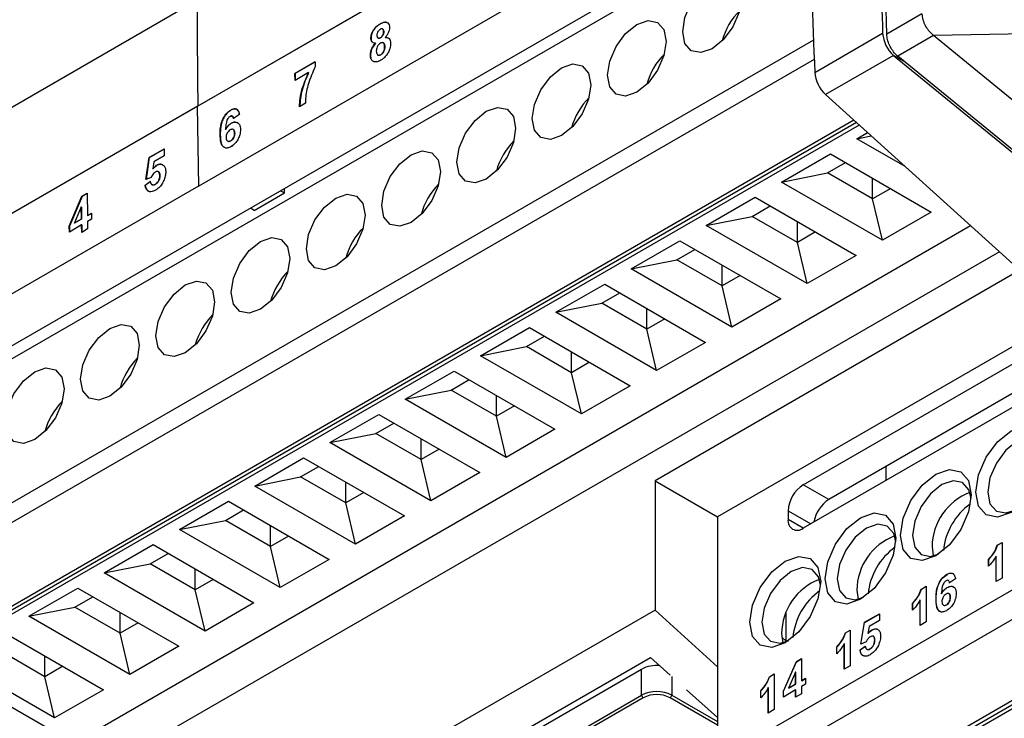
# Model space of a CAD drawing. Extents: x 106 to 315, y 19 to 260.
# Tile 34 of 98: x 264 to 277, y 60 to 69. Entities that reach past the tile are written whole.
import ezdxf

# ---------------------------------------------------------------- set-up
doc = ezdxf.new("R2010")
doc.units = 0
doc.layers.get('0').update_dxf_attribs({"linetype": 'CONTINUOUS'})

msp = doc.modelspace()

# ---------------------------------------------------------------- linework, layer by layer
at = {"color": 7, "linetype": 'Continuous'}
for p, q in [((274.829, 73.259), (266.141, 68.244)), ((266.155, 68.256), (274.842, 73.271)), ((275.396, 69.218), (275.294, 73.01)), ((266.158, 67.176), (274.337, 71.898)), ((274.353, 71.207), (261.63, 63.862)), ((274.356, 71.035), (261.456, 63.588)), ((266.144, 69.671), (261.211, 66.823)), ((275.868, 69.49), (275.396, 69.218)), ((268.599, 69.354), (268.597, 69.355)), ((268.633, 69.284), (268.63, 69.286)), ((268.646, 69.251), (268.644, 69.252)), ((261.456, 61.658), (274.416, 69.14)), ((268.476, 69.16), (268.474, 69.161)), ((268.567, 69.165), (268.569, 69.164)), ((268.602, 69.168), (268.6, 69.169)), ((268.667, 69.171), (268.665, 69.172)), ((274.43, 68.703), (275.342, 69.23)), ((276.024, 69.197), (275.544, 68.92)), ((278.199, 69.239), (276.024, 69.197)), ((278.337, 67.308), (276.024, 69.197)), ((268.537, 69.096), (268.535, 69.097)), ((268.641, 69.098), (268.639, 69.099)), ((268.66, 69.051), (268.658, 69.052)), ((274.424, 68.876), (261.655, 61.505)), ((268.469, 68.933), (268.467, 68.934)), ((268.566, 68.937), (268.568, 68.936)), ((268.607, 68.939), (268.605, 68.941)), ((275.488, 68.931), (274.576, 68.405)), ((275.488, 68.931), (285.061, 61.113)), ((275.632, 68.848), (275.488, 68.931)), ((275.529, 68.933), (275.544, 68.92)), ((279.208, 65.928), (275.544, 68.92)), ((267.454, 68.689), (267.725, 68.846)), ((267.725, 68.844), (267.456, 68.688)), ((267.725, 68.846), (267.726, 68.778)), ((267.455, 68.596), (267.454, 68.689)), ((267.456, 68.688), (267.454, 68.689)), ((267.636, 68.701), (267.455, 68.596)), ((267.456, 68.688), (267.457, 68.597)), ((267.638, 68.7), (267.636, 68.701)), ((274.576, 68.405), (278.355, 64.984)), ((266.141, 68.244), (257.454, 63.229)), ((257.467, 63.241), (266.155, 68.256)), ((266.141, 68.244), (266.158, 67.176)), ((266.595, 68.197), (266.593, 68.198)), ((267.594, 68.288), (267.515, 68.242)), ((262.537, 60.896), (274.953, 68.064)), ((266.709, 68.138), (266.629, 68.082)), ((274.992, 68.028), (262.527, 60.833)), ((275.028, 67.996), (262.567, 60.802)), ((266.525, 67.935), (266.523, 67.936)), ((266.599, 68.019), (266.597, 68.02)), ((266.628, 67.935), (266.626, 67.936)), ((266.452, 67.864), (266.45, 67.865)), ((266.645, 67.886), (266.643, 67.887)), ((274.995, 67.813), (275.138, 67.896)), ((274.995, 67.813), (275.188, 67.852)), ((275.643, 67.439), (274.995, 67.813)), ((265.497, 67.559), (265.699, 67.676)), ((265.699, 67.674), (265.499, 67.558)), ((265.699, 67.676), (265.7, 67.583)), ((266.55, 67.782), (266.552, 67.78)), ((266.594, 67.784), (266.592, 67.785)), ((266.605, 67.712), (266.605, 67.703)), ((265.453, 67.264), (265.497, 67.559)), ((265.499, 67.558), (265.455, 67.265)), ((265.499, 67.558), (265.497, 67.559)), ((265.7, 67.583), (265.562, 67.503)), ((273.985, 67.23), (274.642, 67.609)), ((274.642, 67.609), (275.995, 66.828)), ((265.562, 67.503), (265.547, 67.408)), ((265.549, 67.407), (265.547, 67.408)), ((265.6, 67.454), (265.598, 67.455)), ((274.601, 67.353), (274.844, 67.493)), ((265.523, 67.293), (265.453, 67.264)), ((265.625, 67.368), (265.623, 67.369)), ((265.642, 67.318), (265.64, 67.319)), ((273.985, 67.23), (274.601, 67.353)), ((275.207, 67.003), (274.601, 67.353)), ((275.207, 67.003), (275.207, 67.283)), ((266.158, 67.176), (261.023, 64.212)), ((265.444, 67.187), (265.513, 67.237)), ((265.446, 67.185), (265.444, 67.187)), ((265.515, 67.236), (265.446, 67.185)), ((265.534, 67.196), (265.536, 67.194)), ((265.579, 67.198), (265.577, 67.199)), ((267.312, 67.084), (267.312, 67.143)), ((275.339, 66.449), (273.985, 67.23)), ((275.45, 67.143), (275.207, 67.003)), ((264.424, 66.64), (264.595, 67.039)), ((264.598, 67.038), (264.426, 66.639)), ((264.595, 67.039), (264.665, 67.079)), ((264.598, 67.038), (264.595, 67.039)), ((264.665, 67.077), (264.598, 67.038)), ((264.665, 67.079), (264.669, 66.781)), ((266.908, 66.85), (267.312, 67.084)), ((267.261, 67.113), (267.312, 67.084)), ((272.975, 66.647), (273.631, 67.026)), ((273.631, 67.026), (274.985, 66.245)), ((275.339, 66.449), (275.207, 67.003)), ((264.587, 66.896), (264.494, 66.681)), ((264.589, 66.735), (264.587, 66.896)), ((264.589, 66.895), (264.587, 66.896)), ((264.589, 66.895), (264.591, 66.734)), ((266.908, 66.85), (266.857, 66.88)), ((273.591, 66.769), (273.833, 66.909)), ((264.494, 66.681), (264.589, 66.735)), ((264.591, 66.734), (264.589, 66.735)), ((264.669, 66.781), (264.722, 66.812)), ((264.671, 66.78), (264.669, 66.781)), ((264.723, 66.81), (264.671, 66.78)), ((264.722, 66.812), (264.724, 66.732)), ((272.975, 66.647), (273.591, 66.769)), ((274.197, 66.42), (273.591, 66.769)), ((275.995, 66.828), (275.339, 66.449)), ((264.426, 66.559), (264.424, 66.64)), ((264.426, 66.639), (264.424, 66.64)), ((264.591, 66.655), (264.426, 66.559)), ((264.426, 66.639), (264.428, 66.561)), ((276.523, 66.643), (264.487, 59.694)), ((264.496, 66.679), (264.494, 66.681)), ((264.591, 66.734), (264.496, 66.679)), ((264.592, 66.555), (264.591, 66.655)), ((264.593, 66.654), (264.591, 66.655)), ((264.593, 66.654), (264.594, 66.557)), ((264.724, 66.732), (264.671, 66.701)), ((264.671, 66.701), (264.672, 66.602)), ((274.328, 65.866), (272.975, 66.647)), ((274.197, 66.42), (274.197, 66.699)), ((264.672, 66.602), (264.592, 66.555)), ((274.44, 66.56), (274.197, 66.42)), ((271.965, 66.064), (272.621, 66.443)), ((272.621, 66.443), (273.975, 65.661)), ((274.328, 65.866), (274.197, 66.42)), ((276.908, 66.294), (265.041, 59.443)), ((272.581, 66.186), (272.823, 66.326)), ((274.985, 66.245), (274.328, 65.866)), ((271.965, 66.064), (272.581, 66.186)), ((273.187, 65.836), (272.581, 66.186)), ((273.187, 65.836), (273.187, 66.116)), ((273.318, 65.282), (271.965, 66.064)), ((277.182, 66.046), (272.287, 63.22)), ((273.429, 65.976), (273.187, 65.836)), ((270.955, 65.481), (271.611, 65.86)), ((271.611, 65.86), (272.965, 65.078)), ((273.318, 65.282), (273.187, 65.836)), ((271.571, 65.603), (271.813, 65.743)), ((270.955, 65.481), (271.571, 65.603)), ((272.177, 65.253), (271.571, 65.603)), ((273.975, 65.661), (273.318, 65.282)), ((272.308, 64.699), (270.955, 65.481)), ((272.177, 65.253), (272.177, 65.533)), ((277.835, 65.454), (273.126, 62.736)), ((272.419, 65.393), (272.177, 65.253)), ((269.944, 64.898), (270.601, 65.277)), ((270.561, 65.02), (270.803, 65.16)), ((270.601, 65.277), (271.955, 64.495)), ((272.308, 64.699), (272.177, 65.253)), ((274.275, 63.166), (277.911, 65.265)), ((269.944, 64.898), (270.561, 65.02)), ((271.167, 64.67), (270.561, 65.02)), ((272.965, 65.078), (272.308, 64.699)), ((271.298, 64.116), (269.944, 64.898)), ((271.167, 64.67), (271.167, 64.95)), ((278.109, 64.983), (274.618, 62.968)), ((271.409, 64.81), (271.167, 64.67)), ((268.934, 64.314), (269.591, 64.693)), ((269.591, 64.693), (270.944, 63.912)), ((271.298, 64.116), (271.167, 64.67)), ((277.911, 64.682), (274.275, 62.583)), ((269.55, 64.437), (269.793, 64.577)), ((271.955, 64.495), (271.298, 64.116)), ((268.934, 64.314), (269.55, 64.437)), ((270.157, 64.087), (269.55, 64.437)), ((270.157, 64.087), (270.157, 64.367)), ((270.288, 63.533), (268.934, 64.314)), ((270.399, 64.227), (270.157, 64.087)), ((267.924, 63.731), (268.581, 64.11)), ((268.581, 64.11), (269.934, 63.329)), ((268.54, 63.854), (268.783, 63.994)), ((270.288, 63.533), (270.157, 64.087)), ((267.924, 63.731), (268.54, 63.854)), ((269.146, 63.504), (268.54, 63.854)), ((270.944, 63.912), (270.288, 63.533)), ((269.278, 62.95), (267.924, 63.731)), ((269.146, 63.504), (269.146, 63.784)), ((269.389, 63.644), (269.146, 63.504)), ((266.914, 63.148), (267.571, 63.527)), ((267.571, 63.527), (268.924, 62.746)), ((269.278, 62.95), (269.146, 63.504)), ((267.53, 63.271), (267.773, 63.411)), ((269.934, 63.329), (269.278, 62.95)), ((275.384, 63.409), (275.384, 63.223)), ((266.914, 63.148), (267.53, 63.271)), ((268.136, 62.921), (267.53, 63.271)), ((268.136, 62.921), (268.136, 63.201)), ((272.287, 63.22), (272.287, 61.481)), ((272.287, 63.22), (273.126, 62.736)), ((268.268, 62.367), (266.914, 63.148)), ((268.379, 63.061), (268.136, 62.921)), ((274.618, 62.968), (274.275, 63.166)), ((265.904, 62.565), (266.56, 62.944)), ((266.56, 62.944), (267.914, 62.163)), ((268.268, 62.367), (268.136, 62.921)), ((266.52, 62.687), (266.762, 62.827)), ((273.126, 59.47), (278.985, 62.852)), ((274.073, 62.816), (274.073, 62.699)), ((265.904, 62.565), (266.52, 62.687)), ((267.126, 62.338), (266.52, 62.687)), ((268.924, 62.746), (268.268, 62.367)), ((273.126, 62.736), (273.126, 60.722)), ((267.257, 61.784), (265.904, 62.565)), ((267.126, 62.338), (267.126, 62.617)), ((267.368, 62.477), (267.126, 62.338)), ((279.025, 62.479), (273.772, 59.446)), ((276.88, 62.353), (276.944, 62.39)), ((276.882, 62.352), (276.944, 62.388)), ((276.944, 62.39), (276.944, 61.911)), ((264.894, 61.982), (265.55, 62.361)), ((265.51, 62.104), (265.752, 62.244)), ((265.55, 62.361), (266.904, 61.579)), ((267.257, 61.784), (267.126, 62.338)), ((276.005, 62.333), (276.022, 62.21)), ((276.882, 62.352), (276.88, 62.353)), ((267.914, 62.163), (267.257, 61.784)), ((276.764, 62.071), (276.764, 62.163)), ((276.766, 62.162), (276.764, 62.163)), ((276.766, 62.07), (276.766, 62.162)), ((276.865, 61.865), (276.865, 62.206)), ((276.867, 62.205), (276.865, 62.206)), ((276.867, 61.866), (276.867, 62.205)), ((264.894, 61.982), (265.51, 62.104)), ((266.247, 61.2), (264.894, 61.982)), ((266.116, 61.754), (265.51, 62.104)), ((266.116, 61.754), (266.116, 62.034)), ((275.116, 59.08), (280.167, 61.993)), ((266.358, 61.894), (266.116, 61.754)), ((275.126, 59.143), (279.966, 61.935)), ((275.156, 59.049), (280.207, 61.963)), ((276.206, 61.962), (276.204, 61.963)), ((276.318, 61.904), (276.239, 61.848)), ((276.944, 61.911), (276.865, 61.865)), ((263.883, 61.399), (264.54, 61.778)), ((264.54, 61.778), (265.894, 60.996)), ((266.247, 61.2), (266.116, 61.754)), ((274.995, 61.749), (275.012, 61.627)), ((275.861, 61.765), (275.925, 61.802)), ((275.863, 61.764), (275.861, 61.765)), ((275.863, 61.764), (275.925, 61.8)), ((275.925, 61.802), (275.925, 61.323)), ((276.208, 61.785), (276.206, 61.786)), ((264.5, 61.521), (264.742, 61.661)), ((275.845, 61.276), (275.845, 61.618)), ((275.847, 61.617), (275.845, 61.618)), ((275.847, 61.278), (275.847, 61.617)), ((276.06, 61.631), (276.058, 61.632)), ((276.133, 61.701), (276.131, 61.703)), ((276.251, 61.654), (276.249, 61.655)), ((263.883, 61.399), (264.5, 61.521)), ((265.106, 61.171), (264.5, 61.521)), ((272.287, 61.481), (265.041, 57.298)), ((265.106, 61.171), (265.106, 61.451)), ((266.904, 61.579), (266.247, 61.2)), ((272.287, 61.481), (273.126, 60.722)), ((275.744, 61.482), (275.744, 61.575)), ((275.746, 61.573), (275.744, 61.575)), ((275.746, 61.481), (275.746, 61.573)), ((276.199, 61.552), (276.197, 61.553)), ((265.237, 60.617), (263.883, 61.399)), ((274.045, 61.057), (274.045, 61.444)), ((275.049, 61.025), (275.097, 61.318)), ((275.097, 61.318), (275.299, 61.434)), ((275.099, 61.316), (275.097, 61.318)), ((275.099, 61.316), (275.299, 61.432)), ((275.299, 61.342), (275.161, 61.262)), ((275.299, 61.434), (275.299, 61.342)), ((275.925, 61.323), (275.845, 61.276)), ((263.53, 61.195), (264.884, 60.413)), ((265.348, 61.311), (265.106, 61.171)), ((274.842, 61.177), (274.906, 61.214)), ((274.844, 61.175), (274.906, 61.211)), ((274.906, 61.214), (274.906, 60.734)), ((275.051, 61.026), (275.099, 61.316)), ((275.161, 61.262), (275.145, 61.167)), ((275.198, 61.214), (275.196, 61.215)), ((265.237, 60.617), (265.106, 61.171)), ((273.984, 61.166), (274.001, 61.044)), ((273.987, 61.12), (274.045, 61.067)), ((274.844, 61.175), (274.842, 61.177)), ((275.119, 61.054), (275.049, 61.025)), ((275.147, 61.166), (275.145, 61.167)), ((275.237, 61.079), (275.235, 61.08)), ((264.096, 60.588), (263.49, 60.938)), ((265.894, 60.996), (265.237, 60.617)), ((274.725, 60.894), (274.725, 60.986)), ((274.727, 60.985), (274.725, 60.986)), ((274.727, 60.893), (274.727, 60.985)), ((274.826, 60.688), (274.826, 61.029)), ((274.828, 61.028), (274.826, 61.029)), ((274.828, 60.689), (274.828, 61.028)), ((275.038, 60.948), (275.108, 60.998)), ((275.04, 60.947), (275.038, 60.948)), ((275.04, 60.947), (275.11, 60.997)), ((275.173, 60.96), (275.171, 60.961)), ((262.023, 54.957), (272.226, 60.847)), ((264.487, 59.694), (262.567, 60.802)), ((264.227, 60.034), (262.873, 60.815)), ((264.096, 60.588), (264.096, 60.868)), ((272.226, 60.847), (272.489, 60.61)), ((274.009, 60.394), (274.184, 60.791)), ((274.011, 60.393), (274.186, 60.789)), ((274.184, 60.791), (274.253, 60.831)), ((274.186, 60.789), (274.184, 60.791)), ((274.186, 60.789), (274.253, 60.828)), ((274.253, 60.831), (274.253, 60.536)), ((264.338, 60.728), (264.096, 60.588)), ((267.794, 58.2), (272.107, 60.69)), ((272.107, 60.34), (272.107, 60.69)), ((273.126, 60.722), (273.126, 59.47)), ((274.906, 60.734), (274.826, 60.688)), ((264.227, 60.034), (264.096, 60.588)), ((273.823, 60.588), (273.887, 60.625)), ((273.825, 60.587), (273.823, 60.588)), ((273.825, 60.587), (273.887, 60.623)), ((273.887, 60.625), (273.887, 60.146)), ((274.173, 60.649), (274.079, 60.435)), ((274.175, 60.648), (274.173, 60.649)), ((274.173, 60.49), (274.173, 60.649)), ((274.175, 60.488), (274.175, 60.648)), ((274.253, 60.536), (274.307, 60.566)), ((274.255, 60.534), (274.253, 60.536)), ((274.255, 60.534), (274.307, 60.564)), ((274.307, 60.566), (274.307, 60.486)), ((262.71, 55.265), (271.701, 60.455)), ((264.884, 60.413), (264.227, 60.034)), ((272.71, 60.412), (273.126, 60.039)), ((273.706, 60.306), (273.706, 60.398)), ((273.708, 60.397), (273.706, 60.398)), ((273.708, 60.304), (273.708, 60.397)), ((273.807, 60.1), (273.807, 60.441)), ((273.809, 60.44), (273.807, 60.441)), ((273.809, 60.101), (273.809, 60.44)), ((274.173, 60.41), (274.009, 60.314)), ((274.009, 60.314), (274.009, 60.394)), ((274.011, 60.393), (274.009, 60.394)), ((274.011, 60.316), (274.011, 60.393)), ((274.079, 60.435), (274.173, 60.49)), ((274.081, 60.434), (274.079, 60.435)), ((274.081, 60.434), (274.175, 60.488)), ((274.175, 60.488), (274.173, 60.49)), ((274.173, 60.311), (274.173, 60.41)), ((274.175, 60.408), (274.173, 60.41)), ((274.175, 60.312), (274.175, 60.408)), ((274.307, 60.486), (274.253, 60.456)), ((274.253, 60.456), (274.253, 60.357)), ((262.389, 54.73), (272.107, 60.34)), ((272.127, 60.305), (262.41, 54.695)), ((274.253, 60.357), (274.173, 60.311)), ((273.887, 60.146), (273.807, 60.1))]:
    msp.add_line(p, q, dxfattribs=at)
at = {"color": 8, "linetype": 'Continuous'}
for p, q in [((274.073, 62.816), (274.376, 62.641)), ((274.275, 62.583), (274.073, 62.699)), ((272.511, 60.592), (272.511, 60.34)), ((273.126, 59.938), (272.491, 60.305)), ((272.511, 60.34), (273.126, 59.985))]:
    msp.add_line(p, q, dxfattribs=at)
at = {"color": 7, "linetype": 'Continuous', "flags": 128}
for points in [[(272.659, 69.248), (272.689, 69.44), (272.774, 69.636), (272.902, 69.809), (273.053, 69.931), (273.203, 69.983), (273.331, 69.958), (273.417, 69.86), (273.447, 69.703), (273.417, 69.512), (273.331, 69.315), (273.203, 69.142), (273.053, 69.021), (272.902, 68.968), (272.774, 68.993), (272.689, 69.091), (272.659, 69.248)], [(272.042, 69.347), (272.193, 69.4), (272.321, 69.375), (272.406, 69.277), (272.436, 69.12), (272.406, 68.928), (272.321, 68.732), (272.193, 68.559), (272.042, 68.438), (271.892, 68.385), (271.764, 68.41), (271.679, 68.508), (271.649, 68.665), (271.679, 68.856), (271.764, 69.053), (271.892, 69.226), (272.042, 69.347)], [(271.032, 68.764), (271.183, 68.817), (271.311, 68.792), (271.396, 68.693), (271.426, 68.537), (271.396, 68.345), (271.311, 68.148), (271.183, 67.976), (271.032, 67.854), (270.882, 67.802), (270.754, 67.827), (270.668, 67.925), (270.638, 68.082), (270.668, 68.273), (270.754, 68.47), (270.882, 68.643), (271.032, 68.764)], [(269.628, 67.499), (269.658, 67.69), (269.744, 67.887), (269.871, 68.059), (270.022, 68.181), (270.173, 68.233), (270.301, 68.209), (270.386, 68.11), (270.416, 67.954), (270.386, 67.762), (270.301, 67.565), (270.173, 67.393), (270.022, 67.271), (269.871, 67.219), (269.744, 67.244), (269.658, 67.342), (269.628, 67.499)], [(269.012, 67.598), (269.163, 67.65), (269.291, 67.625), (269.376, 67.527), (269.406, 67.37), (269.376, 67.179), (269.291, 66.982), (269.163, 66.81), (269.012, 66.688), (268.861, 66.636), (268.733, 66.66), (268.648, 66.759), (268.618, 66.916), (268.648, 67.107), (268.733, 67.304), (268.861, 67.476), (269.012, 67.598)], [(268.002, 67.015), (268.153, 67.067), (268.28, 67.042), (268.366, 66.944), (268.396, 66.787), (268.366, 66.596), (268.28, 66.399), (268.153, 66.227), (268.002, 66.105), (267.851, 66.053), (267.723, 66.077), (267.638, 66.176), (267.608, 66.332), (267.638, 66.524), (267.723, 66.721), (267.851, 66.893), (268.002, 67.015)], [(266.992, 66.432), (267.142, 66.484), (267.27, 66.459), (267.356, 66.361), (267.386, 66.204), (267.356, 66.013), (267.27, 65.816), (267.142, 65.643), (266.992, 65.522), (266.841, 65.469), (266.713, 65.494), (266.628, 65.592), (266.598, 65.749), (266.628, 65.941), (266.713, 66.138), (266.841, 66.31), (266.992, 66.432)], [(265.588, 65.166), (265.618, 65.358), (265.703, 65.554), (265.831, 65.727), (265.982, 65.848), (266.132, 65.901), (266.26, 65.876), (266.346, 65.778), (266.376, 65.621), (266.346, 65.43), (266.26, 65.233), (266.132, 65.06), (265.982, 64.939), (265.831, 64.886), (265.703, 64.911), (265.618, 65.009), (265.588, 65.166)], [(264.971, 65.265), (265.122, 65.318), (265.25, 65.293), (265.335, 65.195), (265.365, 65.038), (265.335, 64.846), (265.25, 64.65), (265.122, 64.477), (264.971, 64.355), (264.821, 64.303), (264.693, 64.328), (264.607, 64.426), (264.577, 64.583), (264.607, 64.774), (264.693, 64.971), (264.821, 65.144), (264.971, 65.265)], [(263.961, 64.682), (264.112, 64.735), (264.24, 64.71), (264.325, 64.611), (264.355, 64.455), (264.325, 64.263), (264.24, 64.066), (264.112, 63.894), (263.961, 63.772), (263.811, 63.72), (263.683, 63.745), (263.597, 63.843), (263.567, 64), (263.597, 64.191), (263.683, 64.388), (263.811, 64.561), (263.961, 64.682)], [(277.54, 63.616), (277.504, 63.385), (277.401, 63.148), (277.247, 62.94), (277.065, 62.793), (276.884, 62.73), (276.73, 62.76), (276.627, 62.878), (276.591, 63.067), (276.627, 63.298), (276.73, 63.535), (276.884, 63.743), (277.065, 63.89), (277.247, 63.953), (277.401, 63.923), (277.504, 63.805), (277.54, 63.616)], [(277.146, 63.75), (276.995, 63.628), (276.868, 63.456), (276.782, 63.259), (276.752, 63.067), (276.782, 62.911), (276.868, 62.812), (276.995, 62.788), (277.108, 62.82)], [(276.53, 63.032), (276.494, 62.802), (276.391, 62.564), (276.237, 62.357), (276.055, 62.21), (275.874, 62.147), (275.72, 62.177), (275.617, 62.295), (275.58, 62.484), (275.617, 62.715), (275.72, 62.952), (275.874, 63.16), (276.055, 63.307), (276.237, 63.37), (276.391, 63.34), (276.494, 63.221), (276.53, 63.032)], [(276.528, 62.982), (276.5, 63.096), (276.415, 63.194), (276.287, 63.219), (276.136, 63.167)], [(276.136, 63.167), (275.985, 63.045), (275.857, 62.873), (275.772, 62.676), (275.742, 62.484), (275.772, 62.327), (275.857, 62.229), (275.985, 62.204), (276.098, 62.237)], [(275.52, 62.449), (275.484, 62.219), (275.381, 61.981), (275.227, 61.774), (275.045, 61.627), (274.863, 61.564), (274.709, 61.594), (274.606, 61.712), (274.57, 61.901), (274.606, 62.132), (274.709, 62.369), (274.863, 62.577), (275.045, 62.723), (275.227, 62.787), (275.381, 62.757), (275.484, 62.638), (275.52, 62.449)], [(275.126, 62.583), (274.975, 62.462), (274.847, 62.289), (274.762, 62.093), (274.732, 61.901), (274.762, 61.744), (274.847, 61.646), (274.975, 61.621), (275.087, 61.654)], [(275.518, 62.399), (275.49, 62.513), (275.404, 62.611), (275.277, 62.636), (275.126, 62.583)], [(274.51, 61.866), (274.474, 61.635), (274.371, 61.398), (274.217, 61.19), (274.035, 61.044), (273.853, 60.981), (273.699, 61.011), (273.596, 61.129), (273.56, 61.318), (273.596, 61.549), (273.699, 61.786), (273.853, 61.994), (274.035, 62.14), (274.217, 62.203), (274.371, 62.174), (274.474, 62.055), (274.51, 61.866)], [(274.116, 62), (273.965, 61.879), (273.837, 61.706), (273.752, 61.509), (273.722, 61.318), (273.752, 61.161), (273.837, 61.063), (273.965, 61.038), (274.077, 61.07)], [(274.508, 61.816), (274.48, 61.93), (274.394, 62.028), (274.266, 62.053), (274.116, 62)]]:
    msp.add_lwpolyline(points, dxfattribs=at)
at = {"color": 7, "linetype": 'Continuous'}
for centre, radius, start, end in [((274.075, 68.886), 0.919, 135.171, 164.8343), ((275.793, 69.266), 0.453, 184.6362, 227.7018), ((273.064, 68.302), 0.919, 135.1711, 164.8341), ((274.881, 68.74), 0.453, 184.6362, 227.7018), ((272.054, 67.719), 0.919, 135.1711, 164.8341), ((271.044, 67.136), 0.919, 135.1711, 164.8341), ((270.034, 66.553), 0.919, 135.1711, 164.8341), ((269.024, 65.97), 0.919, 135.1711, 164.8341), ((268.014, 65.387), 0.919, 135.171, 164.8342), ((267.004, 64.804), 0.919, 135.171, 164.8342), ((265.993, 64.22), 0.919, 135.1714, 164.8339), ((264.983, 63.637), 0.919, 135.171, 164.8343), ((274.512, 62.796), 0.439, 122.6055, 177.3946), ((276.794, 62.324), 0.789, 110.8517, 179.3594), ((274.862, 62.592), 0.448, 122.9445, 170.3885), ((277.027, 62.198), 0.873, 125.5447, 174.5057), ((274.196, 62.679), 0.125, 170.7853, 309.2037), ((275.784, 61.741), 0.789, 110.8517, 179.3594), ((276.016, 61.616), 0.873, 125.5354, 174.5403), ((274.774, 61.158), 0.789, 110.8517, 179.3594), ((275.006, 61.033), 0.873, 125.526, 174.5749), ((272.307, 60.307), 0.432, 84.4348, 117.4901), ((272.309, 59.95), 0.439, 62.6096, 117.3903), ((272.151, 60.342), 0.0439, 182.6049, 237.3976), ((272.309, 59.954), 0.395, 62.6096, 117.3904), ((272.467, 60.342), 0.0439, 302.603, 357.3952)]:
    msp.add_arc(centre, radius, start, end, dxfattribs=at)
for points, knots in [([(275.239, 73.022), (275.245, 72.668), (275.257, 71.961), (275.289, 70.698), (275.322, 69.785), (275.342, 69.23)], [0, 0, 0, 0, 0.281293, 0.562586, 1, 1, 1, 1]), ([(274.337, 71.898), (274.345, 71.544), (274.366, 70.484), (274.404, 69.415), (274.43, 68.703)], [0, 0, 0, 0, 0.334192, 1, 1, 1, 1]), ([(266.155, 68.256), (266.152, 68.52), (266.147, 68.993), (266.145, 69.464), (266.144, 69.671)], [0, 0, 0, 0, 0.5599993, 1, 1, 1, 1]), ([(268.597, 69.355), (268.618, 69.366), (268.651, 69.382), (268.691, 69.377), (268.713, 69.358), (268.723, 69.331), (268.724, 69.312), (268.724, 69.305)], [0, 0, 0, 0, 0.340525, 0.533494, 0.726891, 0.908047, 1, 1, 1, 1]), ([(268.696, 69.37), (268.689, 69.373), (268.674, 69.381), (268.639, 69.375), (268.614, 69.362), (268.599, 69.354)], [0, 0, 0, 0, 0.260244, 0.591141, 1, 1, 1, 1]), ([(275.868, 69.49), (275.871, 69.463), (275.878, 69.412), (275.91, 69.335), (275.957, 69.26), (275.999, 69.221), (276.024, 69.197)], [0, 0, 0, 0, 0.262282, 0.500009, 0.702771, 1, 1, 1, 1]), ([(268.474, 69.161), (268.475, 69.176), (268.476, 69.206), (268.495, 69.253), (268.522, 69.294), (268.556, 69.33), (268.582, 69.346), (268.597, 69.355)], [0, 0, 0, 0, 0.199375, 0.400719, 0.576023, 0.759876, 1, 1, 1, 1]), ([(268.599, 69.354), (268.577, 69.34), (268.544, 69.318), (268.506, 69.267), (268.485, 69.223), (268.476, 69.186), (268.476, 69.166), (268.476, 69.16)], [0, 0, 0, 0, 0.3511002, 0.540384, 0.7300686, 0.9121417, 1, 1, 1, 1]), ([(268.599, 69.281), (268.592, 69.277), (268.581, 69.269), (268.568, 69.251), (268.559, 69.234), (268.554, 69.216), (268.554, 69.205), (268.554, 69.2)], [0, 0, 0, 0, 0.263652, 0.448561, 0.633061, 0.828091, 1, 1, 1, 1]), ([(268.644, 69.252), (268.644, 69.26), (268.642, 69.273), (268.633, 69.285), (268.622, 69.289), (268.61, 69.287), (268.602, 69.283), (268.599, 69.281)], [0, 0, 0, 0, 0.286918, 0.48372, 0.680584, 0.863609, 1, 1, 1, 1]), ([(268.6, 69.169), (268.606, 69.174), (268.618, 69.182), (268.631, 69.199), (268.639, 69.217), (268.644, 69.235), (268.644, 69.246), (268.644, 69.252)], [0, 0, 0, 0, 0.264535, 0.444041, 0.623519, 0.806335, 1, 1, 1, 1]), ([(268.646, 69.251), (268.646, 69.243), (268.645, 69.228), (268.638, 69.207), (268.627, 69.19), (268.614, 69.176), (268.606, 69.171), (268.602, 69.168)], [0, 0, 0, 0, 0.2776041, 0.4663955, 0.655785, 0.8333492, 1, 1, 1, 1]), ([(268.632, 69.284), (268.635, 69.282), (268.641, 69.278), (268.645, 69.266), (268.646, 69.256), (268.646, 69.251)], [0, 0, 0, 0, 0.308285, 0.67809, 1, 1, 1, 1]), ([(268.724, 69.305), (268.723, 69.292), (268.721, 69.266), (268.704, 69.224), (268.684, 69.193), (268.67, 69.178), (268.665, 69.172)], [0, 0, 0, 0, 0.290542, 0.584058, 0.841627, 1, 1, 1, 1]), ([(268.535, 69.097), (268.524, 69.097), (268.504, 69.097), (268.485, 69.114), (268.476, 69.136), (268.474, 69.154), (268.474, 69.161)], [0, 0, 0, 0, 0.332962, 0.580597, 0.826991, 1, 1, 1, 1]), ([(268.476, 69.16), (268.477, 69.147), (268.48, 69.125), (268.491, 69.106), (268.501, 69.103), (268.503, 69.103)], [0, 0, 0, 0, 0.4905313, 0.9032271, 1, 1, 1, 1]), ([(268.554, 69.2), (268.555, 69.191), (268.556, 69.177), (268.565, 69.165), (268.575, 69.161), (268.588, 69.163), (268.596, 69.167), (268.6, 69.169)], [0, 0, 0, 0, 0.304247, 0.488132, 0.672814, 0.846694, 1, 1, 1, 1]), ([(268.602, 69.168), (268.595, 69.165), (268.584, 69.16), (268.573, 69.161), (268.57, 69.164), (268.57, 69.164)], [0, 0, 0, 0, 0.5592541, 0.9344441, 1, 1, 1, 1]), ([(268.665, 69.172), (268.68, 69.172), (268.705, 69.171), (268.728, 69.146), (268.737, 69.12), (268.738, 69.101), (268.738, 69.095)], [0, 0, 0, 0, 0.368257, 0.623687, 0.879064, 1, 1, 1, 1]), ([(268.708, 69.163), (268.702, 69.166), (268.689, 69.173), (268.674, 69.171), (268.667, 69.171)], [0, 0, 0, 0, 0.542809, 1, 1, 1, 1]), ([(275.529, 68.933), (275.511, 68.953), (275.475, 68.993), (275.433, 69.067), (275.404, 69.145), (275.399, 69.194), (275.396, 69.218)], [0, 0, 0, 0, 0.250001, 0.500002, 0.750002, 1, 1, 1, 1]), ([(268.467, 68.934), (268.468, 68.952), (268.47, 68.984), (268.489, 69.035), (268.512, 69.071), (268.529, 69.09), (268.535, 69.097)], [0, 0, 0, 0, 0.326432, 0.58623, 0.846817, 1, 1, 1, 1]), ([(268.537, 69.096), (268.523, 69.079), (268.498, 69.05), (268.477, 68.998), (268.469, 68.96), (268.469, 68.939), (268.469, 68.933)], [0, 0, 0, 0, 0.355164, 0.615094, 0.873663, 1, 1, 1, 1]), ([(268.601, 69.095), (268.594, 69.09), (268.582, 69.083), (268.567, 69.064), (268.556, 69.041), (268.548, 69.015), (268.547, 68.997), (268.546, 68.989)], [0, 0, 0, 0, 0.218493, 0.373108, 0.527266, 0.791273, 1, 1, 1, 1]), ([(268.546, 68.989), (268.547, 68.977), (268.549, 68.957), (268.56, 68.939), (268.575, 68.932), (268.591, 68.934), (268.601, 68.939), (268.605, 68.941)], [0, 0, 0, 0, 0.310679, 0.508356, 0.706351, 0.895711, 1, 1, 1, 1]), ([(268.658, 69.052), (268.657, 69.064), (268.655, 69.084), (268.641, 69.099), (268.626, 69.104), (268.611, 69.101), (268.603, 69.096), (268.601, 69.095)], [0, 0, 0, 0, 0.336274, 0.53978, 0.74372, 0.928259, 1, 1, 1, 1]), ([(268.605, 68.941), (268.611, 68.945), (268.623, 68.953), (268.638, 68.973), (268.651, 68.997), (268.658, 69.025), (268.658, 69.043), (268.658, 69.052)], [0, 0, 0, 0, 0.184758, 0.371229, 0.538114, 0.76327, 1, 1, 1, 1]), ([(268.738, 69.095), (268.737, 69.071), (268.734, 69.03), (268.708, 68.97), (268.677, 68.923), (268.641, 68.888), (268.618, 68.873), (268.607, 68.867)], [0, 0, 0, 0, 0.279399, 0.46806, 0.656209, 0.848991, 1, 1, 1, 1]), ([(268.66, 69.051), (268.66, 69.039), (268.659, 69.02), (268.65, 68.99), (268.637, 68.966), (268.621, 68.949), (268.611, 68.942), (268.607, 68.939)], [0, 0, 0, 0, 0.297011, 0.491866, 0.68782, 0.870039, 1, 1, 1, 1]), ([(268.641, 69.098), (268.644, 69.096), (268.652, 69.091), (268.659, 69.074), (268.66, 69.059), (268.66, 69.051)], [0, 0, 0, 0, 0.251331, 0.611923, 1, 1, 1, 1]), ([(268.513, 68.847), (268.503, 68.853), (268.483, 68.863), (268.469, 68.897), (268.467, 68.923), (268.467, 68.934)], [0, 0, 0, 0, 0.369873, 0.742366, 1, 1, 1, 1]), ([(268.469, 68.933), (268.469, 68.922), (268.471, 68.897), (268.482, 68.866), (268.498, 68.857), (268.505, 68.853)], [0, 0, 0, 0, 0.291697, 0.718131, 1, 1, 1, 1]), ([(268.607, 68.867), (268.599, 68.862), (268.582, 68.853), (268.549, 68.842), (268.527, 68.845), (268.513, 68.847)], [0, 0, 0, 0, 0.251502, 0.503633, 1, 1, 1, 1]), ([(268.607, 68.939), (268.6, 68.936), (268.588, 68.931), (268.575, 68.931), (268.57, 68.935), (268.568, 68.936)], [0, 0, 0, 0, 0.4385381, 0.8807236, 1, 1, 1, 1]), ([(267.726, 68.778), (267.692, 68.703), (267.628, 68.56), (267.597, 68.393), (267.595, 68.309), (267.594, 68.288)], [0, 0, 0, 0, 0.454423, 0.862096, 1, 1, 1, 1]), ([(267.515, 68.242), (267.517, 68.279), (267.52, 68.352), (267.554, 68.507), (267.604, 68.624), (267.636, 68.701)], [0, 0, 0, 0, 0.2516741, 0.5033043, 1, 1, 1, 1]), ([(267.638, 68.7), (267.621, 68.661), (267.586, 68.584), (267.535, 68.427), (267.524, 68.315), (267.517, 68.241)], [0, 0, 0, 0, 0.251515, 0.503138, 1, 1, 1, 1]), ([(266.45, 67.865), (266.45, 67.915), (266.452, 67.985), (266.487, 68.083), (266.524, 68.141), (266.562, 68.179), (266.585, 68.193), (266.593, 68.198)], [0, 0, 0, 0, 0.423938, 0.592532, 0.761696, 0.919366, 1, 1, 1, 1]), ([(266.595, 68.197), (266.578, 68.186), (266.546, 68.164), (266.505, 68.11), (266.473, 68.045), (266.453, 67.96), (266.452, 67.9), (266.452, 67.864)], [0, 0, 0, 0, 0.167144, 0.336076, 0.481312, 0.688342, 1, 1, 1, 1]), ([(266.593, 68.198), (266.607, 68.205), (266.632, 68.217), (266.664, 68.214), (266.69, 68.196), (266.703, 68.167), (266.707, 68.145), (266.709, 68.138)], [0, 0, 0, 0, 0.236818, 0.432497, 0.627841, 0.884848, 1, 1, 1, 1]), ([(266.711, 68.137), (266.706, 68.155), (266.699, 68.186), (266.672, 68.211), (266.642, 68.217), (266.614, 68.208), (266.599, 68.199), (266.595, 68.197)], [0, 0, 0, 0, 0.313307, 0.522814, 0.733004, 0.931213, 1, 1, 1, 1]), ([(266.584, 68.112), (266.578, 68.108), (266.567, 68.101), (266.552, 68.08), (266.538, 68.052), (266.526, 68.001), (266.524, 67.963), (266.523, 67.936)], [0, 0, 0, 0, 0.108461, 0.217473, 0.361736, 0.553657, 1, 1, 1, 1]), ([(266.629, 68.082), (266.627, 68.091), (266.625, 68.105), (266.615, 68.116), (266.604, 68.119), (266.593, 68.117), (266.586, 68.113), (266.584, 68.112)], [0, 0, 0, 0, 0.353763, 0.539753, 0.726662, 0.901859, 1, 1, 1, 1]), ([(266.586, 68.111), (266.592, 68.114), (266.603, 68.119), (266.616, 68.116), (266.625, 68.107), (266.629, 68.094), (266.631, 68.084), (266.631, 68.081)], [0, 0, 0, 0, 0.262634, 0.439181, 0.615407, 0.882494, 1, 1, 1, 1]), ([(266.523, 67.936), (266.528, 67.945), (266.54, 67.966), (266.565, 67.998), (266.586, 68.012), (266.597, 68.02)], [0, 0, 0, 0, 0.252139, 0.616888, 1, 1, 1, 1]), ([(266.599, 68.019), (266.592, 68.014), (266.575, 68.003), (266.547, 67.974), (266.533, 67.948), (266.525, 67.935)], [0, 0, 0, 0, 0.2520815, 0.6228761, 1, 1, 1, 1]), ([(266.585, 67.931), (266.577, 67.925), (266.562, 67.915), (266.545, 67.891), (266.534, 67.867), (266.531, 67.846), (266.531, 67.834), (266.531, 67.83)], [0, 0, 0, 0, 0.278098, 0.471258, 0.665033, 0.886588, 1, 1, 1, 1]), ([(266.643, 67.887), (266.642, 67.899), (266.641, 67.917), (266.631, 67.934), (266.617, 67.94), (266.601, 67.94), (266.59, 67.934), (266.585, 67.931)], [0, 0, 0, 0, 0.307545, 0.485633, 0.664401, 0.840375, 1, 1, 1, 1]), ([(266.722, 67.938), (266.721, 67.914), (266.719, 67.873), (266.694, 67.81), (266.662, 67.761), (266.627, 67.726), (266.604, 67.711), (266.595, 67.705)], [0, 0, 0, 0, 0.283073, 0.477002, 0.670847, 0.864915, 1, 1, 1, 1]), ([(266.597, 68.02), (266.612, 68.027), (266.641, 68.04), (266.678, 68.034), (266.706, 68.012), (266.72, 67.978), (266.722, 67.95), (266.722, 67.938)], [0, 0, 0, 0, 0.217419, 0.436523, 0.635627, 0.844086, 1, 1, 1, 1]), ([(266.686, 68.026), (266.675, 68.03), (266.654, 68.039), (266.623, 68.031), (266.604, 68.021), (266.599, 68.019)], [0, 0, 0, 0, 0.4166968, 0.8519031, 1, 1, 1, 1]), ([(266.627, 67.935), (266.631, 67.932), (266.639, 67.925), (266.644, 67.906), (266.644, 67.892), (266.645, 67.886)], [0, 0, 0, 0, 0.307287, 0.715833, 1, 1, 1, 1]), ([(266.595, 67.705), (266.579, 67.698), (266.548, 67.683), (266.508, 67.689), (266.476, 67.716), (266.454, 67.775), (266.451, 67.831), (266.45, 67.865)], [0, 0, 0, 0, 0.1642501, 0.3298799, 0.4768201, 0.6852182, 1, 1, 1, 1]), ([(266.452, 67.864), (266.454, 67.826), (266.457, 67.769), (266.479, 67.712), (266.499, 67.701), (266.506, 67.697)], [0, 0, 0, 0, 0.55717, 0.83258, 1, 1, 1, 1]), ([(266.531, 67.83), (266.532, 67.818), (266.533, 67.799), (266.546, 67.782), (266.561, 67.776), (266.577, 67.777), (266.587, 67.782), (266.592, 67.785)], [0, 0, 0, 0, 0.29965, 0.495638, 0.69131, 0.868, 1, 1, 1, 1]), ([(266.592, 67.785), (266.6, 67.79), (266.613, 67.8), (266.629, 67.822), (266.639, 67.845), (266.643, 67.868), (266.643, 67.882), (266.643, 67.887)], [0, 0, 0, 0, 0.263003, 0.435287, 0.608331, 0.84473, 1, 1, 1, 1]), ([(266.645, 67.886), (266.644, 67.875), (266.644, 67.858), (266.637, 67.832), (266.625, 67.812), (266.611, 67.795), (266.6, 67.788), (266.594, 67.784)], [0, 0, 0, 0, 0.291731, 0.465939, 0.641604, 0.803852, 1, 1, 1, 1]), ([(266.594, 67.784), (266.586, 67.78), (266.571, 67.774), (266.556, 67.776), (266.552, 67.78), (266.552, 67.781)], [0, 0, 0, 0, 0.5232003, 0.9771459, 1, 1, 1, 1]), ([(265.547, 67.408), (265.551, 67.413), (265.559, 67.422), (265.576, 67.44), (265.589, 67.449), (265.598, 67.455)], [0, 0, 0, 0, 0.251628, 0.503903, 1, 1, 1, 1]), ([(265.6, 67.454), (265.596, 67.451), (265.587, 67.446), (265.569, 67.43), (265.557, 67.416), (265.549, 67.407)], [0, 0, 0, 0, 0.251586, 0.503918, 1, 1, 1, 1]), ([(265.598, 67.455), (265.612, 67.462), (265.639, 67.475), (265.673, 67.469), (265.7, 67.449), (265.717, 67.414), (265.719, 67.383), (265.72, 67.367)], [0, 0, 0, 0, 0.19915, 0.399965, 0.583365, 0.796323, 1, 1, 1, 1]), ([(265.682, 67.461), (265.672, 67.465), (265.652, 67.474), (265.621, 67.466), (265.604, 67.456), (265.6, 67.454)], [0, 0, 0, 0, 0.423834, 0.876101, 1, 1, 1, 1]), ([(265.58, 67.364), (265.573, 67.358), (265.557, 67.347), (265.537, 67.321), (265.528, 67.302), (265.523, 67.293)], [0, 0, 0, 0, 0.338363, 0.677792, 1, 1, 1, 1]), ([(265.577, 67.199), (265.585, 67.204), (265.601, 67.215), (265.621, 67.241), (265.635, 67.27), (265.64, 67.297), (265.64, 67.313), (265.64, 67.319)], [0, 0, 0, 0, 0.216849, 0.435777, 0.630949, 0.844073, 1, 1, 1, 1]), ([(265.642, 67.318), (265.642, 67.306), (265.641, 67.285), (265.63, 67.254), (265.616, 67.231), (265.598, 67.211), (265.586, 67.202), (265.579, 67.198)], [0, 0, 0, 0, 0.287821, 0.465317, 0.643404, 0.824027, 1, 1, 1, 1]), ([(265.64, 67.319), (265.639, 67.332), (265.638, 67.352), (265.625, 67.369), (265.611, 67.374), (265.595, 67.372), (265.585, 67.366), (265.58, 67.364)], [0, 0, 0, 0, 0.338041, 0.511705, 0.685003, 0.870321, 1, 1, 1, 1]), ([(265.624, 67.367), (265.628, 67.364), (265.636, 67.358), (265.641, 67.34), (265.642, 67.325), (265.642, 67.318)], [0, 0, 0, 0, 0.285633, 0.683057, 1, 1, 1, 1]), ([(265.72, 67.367), (265.72, 67.358), (265.719, 67.339), (265.713, 67.298), (265.7, 67.267), (265.692, 67.247)], [0, 0, 0, 0, 0.2512605, 0.503054, 1, 1, 1, 1]), ([(265.582, 67.12), (265.561, 67.111), (265.527, 67.095), (265.486, 67.103), (265.46, 67.128), (265.448, 67.159), (265.444, 67.18), (265.444, 67.187)], [0, 0, 0, 0, 0.298723, 0.499365, 0.69961, 0.912684, 1, 1, 1, 1]), ([(265.446, 67.185), (265.45, 67.162), (265.457, 67.128), (265.48, 67.113), (265.488, 67.108)], [0, 0, 0, 0, 0.663126, 1, 1, 1, 1]), ([(265.513, 67.237), (265.515, 67.225), (265.52, 67.206), (265.537, 67.192), (265.556, 67.189), (265.57, 67.196), (265.577, 67.199)], [0, 0, 0, 0, 0.347693, 0.5732482, 0.7993305, 1, 1, 1, 1]), ([(265.579, 67.198), (265.57, 67.194), (265.554, 67.187), (265.542, 67.192), (265.536, 67.195)], [0, 0, 0, 0, 0.5429231, 1, 1, 1, 1]), ([(265.692, 67.247), (265.682, 67.227), (265.66, 67.186), (265.619, 67.144), (265.592, 67.127), (265.582, 67.12)], [0, 0, 0, 0, 0.374099, 0.751592, 1, 1, 1, 1]), ([(276.764, 62.163), (276.792, 62.195), (276.842, 62.251), (276.869, 62.322), (276.88, 62.353)], [0, 0, 0, 0, 0.560994, 1, 1, 1, 1]), ([(276.766, 62.162), (276.794, 62.193), (276.844, 62.25), (276.871, 62.321), (276.882, 62.352)], [0, 0, 0, 0, 0.560994, 1, 1, 1, 1]), ([(276.865, 62.206), (276.848, 62.178), (276.818, 62.129), (276.78, 62.089), (276.764, 62.071)], [0, 0, 0, 0, 0.559745, 1, 1, 1, 1]), ([(276.204, 61.963), (276.221, 61.971), (276.253, 61.986), (276.301, 61.97), (276.312, 61.929), (276.318, 61.904)], [0, 0, 0, 0, 0.280751, 0.560897, 1, 1, 1, 1]), ([(276.206, 61.962), (276.222, 61.969), (276.254, 61.983), (276.287, 61.98), (276.293, 61.966), (276.293, 61.965)], [0, 0, 0, 0, 0.487763, 0.974474, 1, 1, 1, 1]), ([(276.058, 61.632), (276.06, 61.691), (276.062, 61.765), (276.105, 61.859), (276.143, 61.918), (276.18, 61.945), (276.204, 61.963)], [0, 0, 0, 0, 0.499461, 0.625196, 0.750921, 1, 1, 1, 1]), ([(276.06, 61.631), (276.062, 61.69), (276.064, 61.764), (276.107, 61.858), (276.145, 61.917), (276.182, 61.944), (276.206, 61.962)], [0, 0, 0, 0, 0.499461, 0.625196, 0.750921, 1, 1, 1, 1]), ([(276.194, 61.877), (276.188, 61.873), (276.176, 61.864), (276.155, 61.835), (276.135, 61.777), (276.133, 61.732), (276.131, 61.703)], [0, 0, 0, 0, 0.124835, 0.249867, 0.498339, 1, 1, 1, 1]), ([(276.239, 61.848), (276.238, 61.855), (276.235, 61.869), (276.226, 61.883), (276.21, 61.885), (276.2, 61.88), (276.194, 61.877)], [0, 0, 0, 0, 0.280766, 0.560048, 0.77978, 1, 1, 1, 1]), ([(276.241, 61.846), (276.239, 61.853), (276.237, 61.867), (276.23, 61.88), (276.223, 61.881), (276.222, 61.881)], [0, 0, 0, 0, 0.449879, 0.897378, 1, 1, 1, 1]), ([(275.744, 61.575), (275.772, 61.606), (275.823, 61.663), (275.849, 61.734), (275.861, 61.765)], [0, 0, 0, 0, 0.560994, 1, 1, 1, 1]), ([(275.746, 61.573), (275.774, 61.605), (275.825, 61.661), (275.851, 61.733), (275.863, 61.764)], [0, 0, 0, 0, 0.560994, 1, 1, 1, 1]), ([(276.131, 61.703), (276.143, 61.722), (276.165, 61.758), (276.194, 61.777), (276.206, 61.786)], [0, 0, 0, 0, 0.5590842, 1, 1, 1, 1]), ([(276.133, 61.701), (276.145, 61.721), (276.167, 61.757), (276.196, 61.776), (276.208, 61.785)], [0, 0, 0, 0, 0.5590842, 1, 1, 1, 1]), ([(276.206, 61.786), (276.225, 61.794), (276.263, 61.81), (276.303, 61.792), (276.326, 61.755), (276.328, 61.722), (276.329, 61.706)], [0, 0, 0, 0, 0.279328, 0.559011, 0.779287, 1, 1, 1, 1]), ([(276.208, 61.785), (276.227, 61.793), (276.265, 61.81), (276.291, 61.794), (276.304, 61.786)], [0, 0, 0, 0, 0.509605, 1, 1, 1, 1]), ([(275.845, 61.618), (275.829, 61.59), (275.798, 61.54), (275.761, 61.5), (275.744, 61.482)], [0, 0, 0, 0, 0.559746, 1, 1, 1, 1]), ([(276.198, 61.474), (276.175, 61.464), (276.139, 61.45), (276.103, 61.465), (276.061, 61.508), (276.059, 61.577), (276.058, 61.632)], [0, 0, 0, 0, 0.248921, 0.37465, 0.500372, 1, 1, 1, 1]), ([(276.139, 61.457), (276.137, 61.456), (276.123, 61.452), (276.105, 61.465), (276.063, 61.505), (276.061, 61.575), (276.06, 61.631)], [0, 0, 0, 0, 0.026597, 0.189543, 0.352479, 1, 1, 1, 1]), ([(276.193, 61.698), (276.184, 61.692), (276.167, 61.68), (276.148, 61.65), (276.138, 61.621), (276.138, 61.605), (276.137, 61.597)], [0, 0, 0, 0, 0.279846, 0.559079, 0.779098, 1, 1, 1, 1]), ([(276.137, 61.597), (276.138, 61.587), (276.139, 61.565), (276.154, 61.548), (276.175, 61.543), (276.189, 61.55), (276.197, 61.553)], [0, 0, 0, 0, 0.280497, 0.559384, 0.779875, 1, 1, 1, 1]), ([(276.249, 61.655), (276.249, 61.665), (276.248, 61.686), (276.235, 61.705), (276.215, 61.709), (276.2, 61.702), (276.193, 61.698)], [0, 0, 0, 0, 0.2808247, 0.5592248, 0.7795024, 1, 1, 1, 1]), ([(276.197, 61.553), (276.206, 61.559), (276.223, 61.572), (276.247, 61.612), (276.248, 61.639), (276.249, 61.655)], [0, 0, 0, 0, 0.2807492, 0.5602384, 1, 1, 1, 1]), ([(276.329, 61.706), (276.327, 61.682), (276.324, 61.634), (276.29, 61.561), (276.245, 61.505), (276.214, 61.485), (276.198, 61.474)], [0, 0, 0, 0, 0.280203, 0.559315, 0.779413, 1, 1, 1, 1]), ([(276.199, 61.552), (276.208, 61.558), (276.225, 61.57), (276.249, 61.61), (276.25, 61.637), (276.251, 61.654)], [0, 0, 0, 0, 0.2807492, 0.5602384, 1, 1, 1, 1]), ([(276.251, 61.654), (276.251, 61.664), (276.25, 61.684), (276.241, 61.702), (276.231, 61.703), (276.229, 61.703)], [0, 0, 0, 0, 0.4517765, 0.8996527, 1, 1, 1, 1]), ([(276.154, 61.554), (276.155, 61.552), (276.16, 61.544), (276.177, 61.542), (276.192, 61.549), (276.199, 61.552)], [0, 0, 0, 0, 0.174266, 0.587476, 1, 1, 1, 1]), ([(275.145, 61.167), (275.154, 61.178), (275.17, 61.198), (275.188, 61.21), (275.196, 61.215)], [0, 0, 0, 0, 0.559883, 1, 1, 1, 1]), ([(275.147, 61.166), (275.156, 61.177), (275.172, 61.196), (275.19, 61.208), (275.198, 61.214)], [0, 0, 0, 0, 0.559883, 1, 1, 1, 1]), ([(275.196, 61.215), (275.215, 61.223), (275.252, 61.239), (275.292, 61.217), (275.312, 61.178), (275.314, 61.145), (275.315, 61.128)], [0, 0, 0, 0, 0.279006, 0.558621, 0.779079, 1, 1, 1, 1]), ([(275.198, 61.214), (275.217, 61.222), (275.253, 61.238), (275.277, 61.221), (275.288, 61.213)], [0, 0, 0, 0, 0.535592, 1, 1, 1, 1]), ([(274.725, 60.986), (274.753, 61.018), (274.803, 61.074), (274.83, 61.145), (274.842, 61.177)], [0, 0, 0, 0, 0.5609935, 1, 1, 1, 1]), ([(274.727, 60.985), (274.755, 61.017), (274.805, 61.073), (274.832, 61.144), (274.844, 61.175)], [0, 0, 0, 0, 0.5609935, 1, 1, 1, 1]), ([(275.177, 61.124), (275.17, 61.12), (275.158, 61.111), (275.137, 61.087), (275.126, 61.066), (275.119, 61.054)], [0, 0, 0, 0, 0.279964, 0.560065, 1, 1, 1, 1]), ([(275.171, 60.961), (275.181, 60.968), (275.201, 60.982), (275.224, 61.018), (275.234, 61.052), (275.235, 61.071), (275.235, 61.08)], [0, 0, 0, 0, 0.279575, 0.558658, 0.778913, 1, 1, 1, 1]), ([(275.173, 60.96), (275.183, 60.967), (275.203, 60.981), (275.226, 61.017), (275.236, 61.051), (275.237, 61.07), (275.237, 61.079)], [0, 0, 0, 0, 0.279575, 0.558658, 0.778913, 1, 1, 1, 1]), ([(275.235, 61.08), (275.235, 61.091), (275.234, 61.112), (275.22, 61.132), (275.199, 61.135), (275.184, 61.128), (275.177, 61.124)], [0, 0, 0, 0, 0.280879, 0.559418, 0.779461, 1, 1, 1, 1]), ([(275.237, 61.079), (275.237, 61.09), (275.236, 61.11), (275.226, 61.128), (275.216, 61.129), (275.215, 61.129)], [0, 0, 0, 0, 0.457442, 0.911074, 1, 1, 1, 1]), ([(275.315, 61.128), (275.314, 61.107), (275.311, 61.068), (275.293, 61.027), (275.286, 61.009)], [0, 0, 0, 0, 0.559508, 1, 1, 1, 1]), ([(274.826, 61.029), (274.809, 61.002), (274.779, 60.952), (274.742, 60.912), (274.725, 60.894)], [0, 0, 0, 0, 0.559746, 1, 1, 1, 1]), ([(275.174, 60.883), (275.155, 60.874), (275.117, 60.855), (275.073, 60.868), (275.047, 60.901), (275.041, 60.932), (275.038, 60.948)], [0, 0, 0, 0, 0.279947, 0.559012, 0.77932, 1, 1, 1, 1]), ([(275.093, 60.868), (275.087, 60.869), (275.067, 60.871), (275.049, 60.901), (275.043, 60.931), (275.04, 60.947)], [0, 0, 0, 0, 0.203569, 0.601448, 1, 1, 1, 1]), ([(275.108, 60.998), (275.109, 60.989), (275.113, 60.97), (275.129, 60.955), (275.149, 60.951), (275.164, 60.958), (275.171, 60.961)], [0, 0, 0, 0, 0.280334, 0.559944, 0.780025, 1, 1, 1, 1]), ([(275.127, 60.961), (275.129, 60.959), (275.135, 60.952), (275.151, 60.95), (275.166, 60.956), (275.173, 60.96)], [0, 0, 0, 0, 0.205816, 0.603005, 1, 1, 1, 1]), ([(275.286, 61.009), (275.268, 60.979), (275.237, 60.925), (275.194, 60.896), (275.174, 60.883)], [0, 0, 0, 0, 0.558335, 1, 1, 1, 1]), ([(273.706, 60.398), (273.734, 60.429), (273.784, 60.486), (273.811, 60.557), (273.823, 60.588)], [0, 0, 0, 0, 0.560993, 1, 1, 1, 1]), ([(273.708, 60.397), (273.736, 60.428), (273.786, 60.485), (273.813, 60.556), (273.825, 60.587)], [0, 0, 0, 0, 0.560993, 1, 1, 1, 1]), ([(273.807, 60.441), (273.79, 60.413), (273.76, 60.364), (273.722, 60.323), (273.706, 60.306)], [0, 0, 0, 0, 0.5597464, 1, 1, 1, 1])]:
    msp.add_open_spline(points, degree=3, knots=knots, dxfattribs=at)

doc.saveas('drawing.dxf')
